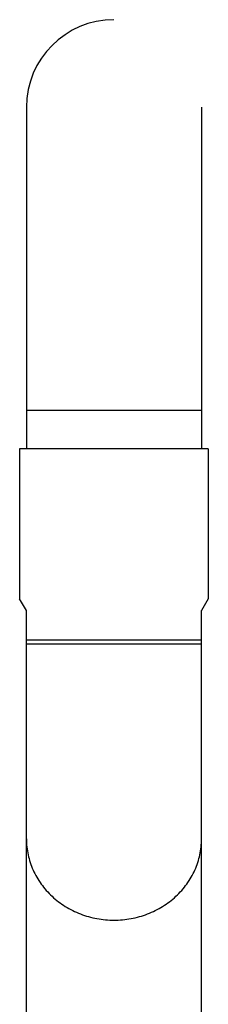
# Model space of a CAD drawing. Header units: millimetres. Extents: x -280 to 567, y -247 to 389.
# Tile 8 of 12: x -118 to -90, y 242 to 389. Entities that reach past the tile are written whole.
import ezdxf

# ---------------------------------------------------------------- set-up
doc = ezdxf.new("R2010")
doc.units = ezdxf.units.MM
doc.header["$LTSCALE"] = 23.1
doc.layers.get('0').update_dxf_attribs({"linetype": 'CONTINUOUS'})

msp = doc.modelspace()

# ---------------------------------------------------------------- linework, layer by layer
at = {"color": 7, "linetype": 'CONTINUOUS'}
for p, q in [((-116.99, 375.53), (-116.99, 324.83)), ((-90.99, 375.53), (-90.99, 324.83)), ((-90.99, 330.53), (-116.99, 330.53)), ((-117.99, 324.83), (-117.99, 302.57)), ((-89.99, 324.83), (-117.99, 324.83)), ((-89.99, 324.83), (-89.99, 302.57)), ((-116.99, 300.83), (-117.99, 302.57)), ((-89.99, 302.57), (-90.99, 300.83)), ((-116.99, 201.19), (-116.99, 300.83)), ((-90.99, 201.19), (-90.99, 300.83)), ((-90.99, 296.41), (-116.99, 296.41)), ((-90.99, 295.83), (-116.99, 295.83))]:
    msp.add_line(p, q, dxfattribs=at)
msp.add_arc((-103.99, 375.53), 13, 90, 180, dxfattribs=at)
for points, knots in [([(-116.99, 266.92), (-116.99, 266.52), (-116.94, 265.73), (-116.76, 264.56), (-116.44, 263.41), (-116.01, 262.29), (-115.47, 261.22), (-114.81, 260.21), (-114.05, 259.26), (-113.19, 258.38), (-112.24, 257.58), (-111.22, 256.88), (-110.12, 256.27), (-108.58, 255.59), (-106.53, 255.02), (-104.83, 254.86), (-103.99, 254.86)], [0, 0, 0, 0, 0.060145, 0.120384, 0.180807, 0.241494, 0.302518, 0.363935, 0.425786, 0.488093, 0.550863, 0.614084, 0.677726, 0.741744, 0.870532, 1, 1, 1, 1]), ([(-103.99, 254.86), (-103.14, 254.86), (-101.44, 255.02), (-99.39, 255.59), (-97.85, 256.27), (-96.76, 256.88), (-95.73, 257.58), (-94.78, 258.38), (-93.92, 259.26), (-93.16, 260.21), (-92.5, 261.22), (-91.96, 262.29), (-91.53, 263.41), (-91.22, 264.56), (-91.03, 265.73), (-90.99, 266.52), (-90.99, 266.92)], [0, 0, 0, 0, 0.129468, 0.258256, 0.322274, 0.385916, 0.449137, 0.511907, 0.574214, 0.636065, 0.697482, 0.758506, 0.819193, 0.879616, 0.939855, 1, 1, 1, 1])]:
    msp.add_open_spline(points, degree=3, knots=knots, dxfattribs=at)

doc.saveas('drawing.dxf')
